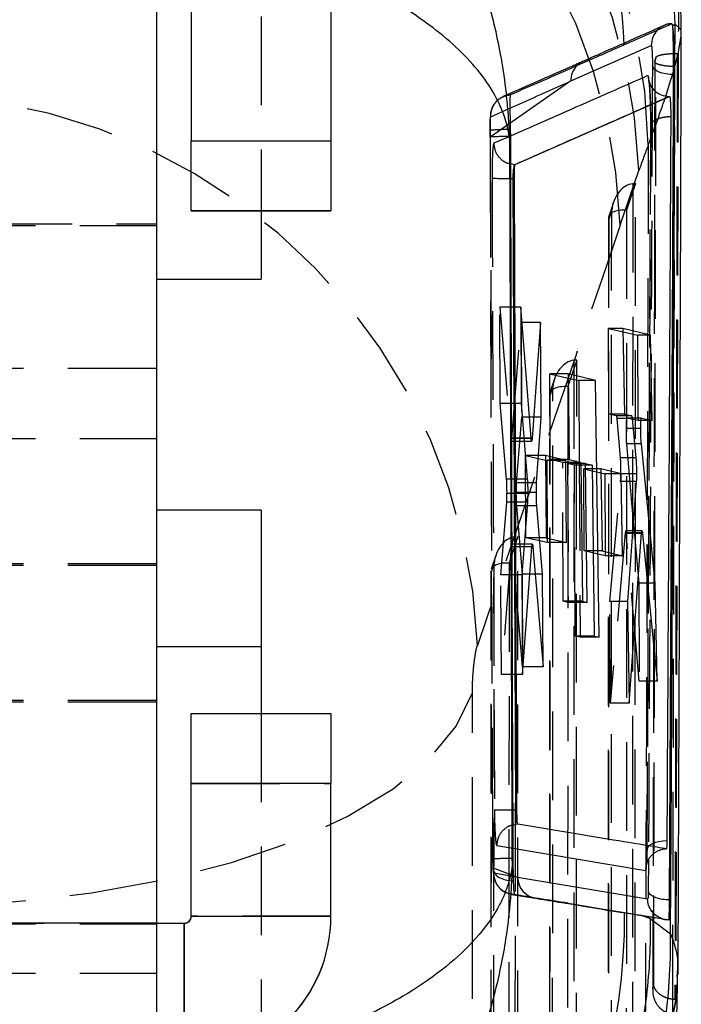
# Model space of a CAD drawing. Extents: x 41 to 411, y 12 to 288.
# Tile 17 of 24: x 271 to 280, y 250 to 264. Entities that reach past the tile are written whole.
import ezdxf

# ---------------------------------------------------------------- set-up
doc = ezdxf.new("R2010")
doc.units = 0
doc.linetypes.add('HIDDEN', pattern=[1.905, 1.27, -0.635])
doc.layers.get('0').update_dxf_attribs({"linetype": 'CONTINUOUS'})

msp = doc.modelspace()

# ---------------------------------------------------------------- linework, layer by layer
at = {"color": 7, "linetype": 'HIDDEN'}
for p, q in [((274.404568, 265.706519), (274.404568, 261.014641)), ((280.377275, 263.26371), (280.421694, 263.51955)), ((280.32962, 263.082396), (280.377287, 263.270123)), ((280.377275, 263.26371), (280.342095, 249.723183)), ((280.363485, 263.270123), (280.377287, 263.270123)), ((280.377287, 263.270123), (280.377275, 263.26371)), ((280.043107, 263.148706), (280.037646, 260.508189)), ((280.043745, 263.147325), (280.059496, 263.208729)), ((280.043753, 263.152274), (280.043745, 263.147325)), ((280.059506, 263.214503), (280.043753, 263.152274)), ((280.059496, 263.208729), (280.059506, 263.214503)), ((277.692147, 262.362323), (277.967734, 262.485438)), ((277.952311, 262.257863), (277.687212, 262.073038)), ((277.68296, 262.169692), (277.68285, 262.073348)), ((277.687212, 262.073038), (277.686331, 262.169325)), ((279.984746, 262.23486), (279.930119, 251.865811)), ((275.404569, 262.014439), (273.404569, 262.014439)), ((277.686946, 262.073331), (277.699229, 258.431081)), ((277.700063, 258.443753), (277.687212, 262.073038)), ((277.9738, 262.087497), (277.73697, 261.983503)), ((279.54814, 260.810801), (279.815707, 261.59293)), ((279.766171, 261.40755), (279.639523, 261.027363)), ((279.726969, 261.405082), (279.72157, 248.228979)), ((279.760771, 248.225428), (279.766171, 261.40755)), ((279.449606, 261.13779), (279.382958, 260.93772)), ((279.425228, 261.024759), (279.382319, 260.895947)), ((279.420074, 248.443758), (279.425228, 261.024759)), ((279.639523, 261.027363), (279.634181, 247.987294)), ((279.379466, 260.91621), (279.374302, 248.313964)), ((279.382319, 260.895947), (279.377184, 248.363076)), ((260.904568, 260.830849), (272.904568, 260.830849)), ((269.904568, 260.805849), (272.904568, 260.805849)), ((277.82851, 258.259754), (277.822641, 259.639113)), ((277.822641, 259.639113), (277.979679, 257.759271)), ((278.121848, 259.639113), (277.822641, 259.639113)), ((277.99422, 257.754808), (278.126677, 259.417291)), ((278.126677, 259.417291), (278.132437, 258.063133)), ((278.407722, 259.417291), (278.126677, 259.417291)), ((279.386239, 258.106358), (279.381022, 259.332491)), ((279.381022, 259.332491), (279.587741, 259.285744)), ((279.586982, 259.332491), (279.381022, 259.332491)), ((278.924252, 258.880189), (278.797603, 258.500001)), ((278.88505, 258.877721), (278.880038, 246.645945)), ((278.919239, 246.642394), (278.924252, 258.880189)), ((272.904568, 258.760483), (269.904568, 258.760483)), ((278.607687, 258.610429), (278.541039, 258.410359)), ((278.54637, 257.454536), (278.541139, 258.680671)), ((278.541139, 258.680671), (278.802192, 258.620852)), ((278.801582, 258.680671), (278.541139, 258.680671)), ((278.58331, 258.497397), (278.5404, 258.368587)), ((278.578541, 246.860724), (278.58331, 258.497397)), ((278.797603, 258.500001), (278.792648, 246.40426)), ((278.537546, 258.388849), (278.53277, 246.73093)), ((278.5404, 258.368587), (278.535652, 246.780042)), ((277.920354, 257.173494), (277.82851, 258.259754)), ((278.128314, 258.259754), (277.82851, 258.259754)), ((278.132437, 258.063133), (278.059026, 257.119275)), ((278.30899, 258.063133), (278.132437, 258.063133)), ((279.496092, 258.08152), (279.386239, 258.106358)), ((279.606904, 258.106358), (279.386239, 258.106358)), ((279.71141, 258.08152), (279.496092, 258.08152)), ((279.551502, 257.477633), (279.503447, 258.041016)), ((279.718922, 258.041016), (279.503447, 258.041016)), ((279.71799, 258.048579), (279.641771, 258.048579)), ((279.802058, 258.012388), (279.641911, 258.048564)), ((279.801904, 258.048579), (279.802058, 258.012388)), ((279.850177, 258.048564), (279.850047, 258.048564)), ((279.73245, 257.897956), (279.63069, 257.897956)), ((280.002635, 258.012388), (279.802058, 258.012388)), ((269.904568, 257.756058), (272.904568, 257.756058)), ((278.169168, 257.759271), (277.979679, 257.759271)), ((278.286509, 257.754808), (277.99422, 257.754808)), ((277.987334, 257.717408), (278.172585, 257.717408)), ((279.636407, 257.680741), (279.73506, 256.559892)), ((279.75299, 257.680741), (279.636407, 257.680741)), ((278.192866, 257.511313), (278.477028, 257.447062)), ((278.197865, 256.336287), (278.192866, 257.511313)), ((278.476536, 257.511313), (278.192866, 257.511313)), ((278.723394, 257.413972), (278.54637, 257.454536)), ((278.814082, 257.454536), (278.54637, 257.454536)), ((279.772197, 257.477633), (279.551502, 257.477633)), ((278.731877, 255.425085), (278.723394, 257.413972)), ((278.98327, 257.413972), (278.723394, 257.413972)), ((278.891183, 257.375524), (278.794204, 257.397746)), ((278.794204, 257.397746), (278.802686, 255.408859)), ((278.983462, 257.397746), (278.794204, 257.397746)), ((278.901626, 254.926827), (278.891183, 257.375524)), ((279.143697, 257.375524), (278.891183, 257.375524)), ((278.961737, 257.419134), (278.972437, 254.910601)), ((279.024374, 257.320805), (279.272115, 257.26478)), ((279.029373, 256.14578), (279.024374, 257.320805)), ((279.271329, 257.320805), (279.024374, 257.320805)), ((278.216985, 257.173494), (277.920354, 257.173494)), ((279.780469, 257.250945), (279.556911, 257.250945)), ((278.220101, 257.119275), (278.059026, 257.119275)), ((279.397656, 255.422617), (279.552393, 257.142027)), ((279.777655, 257.142029), (279.552393, 257.142027)), ((278.222665, 256.97039), (277.925976, 256.97039)), ((278.222693, 256.983502), (278.05482, 256.983502)), ((277.838949, 255.805968), (277.921716, 256.844689)), ((278.218763, 256.844689), (277.921716, 256.844689)), ((278.060366, 256.793408), (278.142004, 255.813946)), ((278.241063, 256.793408), (278.060366, 256.793408)), ((278.082334, 256.352828), (277.955685, 255.97264)), ((278.04313, 256.35036), (278.038506, 245.062912)), ((278.077706, 245.05936), (278.082334, 256.352828)), ((278.501249, 256.267733), (278.197865, 256.336287)), ((278.485534, 256.336287), (278.197865, 256.336287)), ((278.500973, 256.332668), (278.501249, 256.267733)), ((279.620431, 256.404085), (279.403853, 253.96622)), ((279.723659, 256.404085), (279.620431, 256.404085)), ((279.725944, 256.435313), (279.626849, 256.435313)), ((279.817929, 254.2815), (279.634295, 256.396609)), ((279.866668, 256.396609), (279.634295, 256.396609)), ((279.746025, 256.435313), (279.811953, 255.686263)), ((277.987848, 256.206329), (277.845036, 254.375137)), ((278.170468, 256.20633), (277.987848, 256.206329)), ((278.173382, 256.244846), (277.994815, 256.244846)), ((278.147655, 254.48573), (278.002392, 256.203826)), ((278.297514, 256.203826), (278.002392, 256.203826)), ((278.778081, 256.267733), (278.501249, 256.267733)), ((277.765768, 256.083068), (277.69912, 255.882997)), ((279.332762, 256.077214), (279.029373, 256.14578)), ((279.287809, 256.14578), (279.029373, 256.14578)), ((279.332514, 256.135321), (279.332762, 256.077214)), ((279.580871, 256.077214), (279.332762, 256.077214)), ((272.904568, 255.935483), (260.904568, 255.935483)), ((272.904568, 255.960483), (269.904568, 255.960483)), ((277.74139, 255.970036), (277.698481, 255.841225)), ((277.737009, 245.27769), (277.74139, 255.970036)), ((277.955685, 255.97264), (277.951116, 244.821226)), ((277.695627, 255.861488), (277.691238, 245.147896)), ((277.698481, 255.841225), (277.694119, 245.197008)), ((277.845036, 254.375137), (277.838949, 255.805968)), ((278.140179, 255.805968), (277.838949, 255.805968)), ((278.142004, 255.813946), (278.147655, 254.48573)), ((278.330587, 255.813946), (278.142004, 255.813946)), ((279.811953, 255.686263), (279.817929, 254.2815)), ((279.93738, 255.686263), (279.811953, 255.686263)), ((278.802686, 255.408859), (278.731877, 255.425085)), ((279.006781, 255.425085), (278.731877, 255.425085)), ((279.075557, 255.408859), (278.802686, 255.408859)), ((279.403853, 253.96622), (279.397656, 255.422617)), ((279.651844, 255.422617), (279.397656, 255.422617)), ((278.972437, 254.910601), (278.901626, 254.926827)), ((279.175908, 254.926827), (278.901626, 254.926827)), ((279.244958, 254.910601), (278.972437, 254.910601)), ((278.147322, 254.375137), (277.845036, 254.375137)), ((278.443257, 254.48573), (278.147655, 254.48573)), ((280.077219, 254.2815), (279.817929, 254.2815)), ((277.430113, 244.016883), (277.430113, 254.11425)), ((272.904568, 253.98085), (260.904568, 253.98085)), ((272.904568, 254.005849), (269.904568, 254.005849)), ((279.677032, 253.96622), (279.403853, 253.96622)), ((275.404569, 253.814641), (273.404569, 253.814641)), ((274.404568, 253.817463), (274.404568, 249.125585)), ((273.404569, 252.814439), (275.404569, 252.814439)), ((277.724778, 251.734689), (277.722382, 252.343593)), ((277.724249, 252.330949), (277.726693, 251.735016)), ((277.779285, 251.926759), (278.009294, 251.888153)), ((277.727989, 251.607228), (277.727771, 251.594509)), ((277.727989, 251.607228), (278.013744, 251.496726)), ((278.01408, 251.482822), (277.737661, 251.530603)), ((277.992424, 251.228611), (278.333252, 251.173491)), ((278.378499, 251.169665), (278.333376, 251.173605)), ((278.801113, 251.101233), (280.244282, 250.861981)), ((273.404569, 250.914439), (273.404569, 250.917665)), ((275.404569, 250.914439), (273.404569, 250.914439)), ((280.244282, 250.861974), (280.244189, 250.861972)), ((280.244261, 250.861969), (280.244282, 250.861969)), ((280.244282, 250.861981), (280.250555, 250.861981)), ((280.250555, 250.861969), (280.25071, 250.861969)), ((260.504569, 250.814439), (273.304568, 250.814439)), ((269.904568, 250.817867), (272.904568, 250.817867)), ((269.904568, 250.817665), (272.904568, 250.817665)), ((269.904568, 250.808923), (272.904568, 250.808923)), ((269.904568, 250.804599), (272.904568, 250.804599)), ((273.304568, 250.814439), (273.304568, 250.817665)), ((273.304568, 250.814439), (273.304568, 248.814439)), ((269.904568, 250.101425), (272.904568, 250.101425)), ((280.33001, 249.723536), (280.342096, 249.723183))]:
    msp.add_line(p, q, dxfattribs=at)
at = {"color": 7, "linetype": 'CONTINUOUS'}
for p, q in [((272.904568, 264.018875), (272.904568, 250.818875)), ((273.404569, 263.917665), (273.404569, 262.017665)), ((275.404569, 263.917665), (275.404569, 262.017665)), ((280.332, 263.68896), (280.299158, 263.666474)), ((280.301121, 263.654363), (280.299158, 263.666474)), ((280.329417, 263.116683), (280.332, 263.68896)), ((280.41708, 263.614868), (280.332, 263.68896)), ((278.838622, 262.875795), (279.99217, 263.384212)), ((280.3302, 262.968231), (280.329417, 263.116683)), ((280.312764, 262.968232), (280.3302, 262.968232)), ((278.042399, 261.680533), (280.254456, 262.655048)), ((280.248065, 262.655038), (280.248215, 262.655048)), ((280.248215, 262.655048), (280.254456, 262.655048)), ((277.972721, 262.179817), (277.973893, 262.079595)), ((273.404569, 261.017464), (273.404569, 262.017665)), ((273.404569, 262.017665), (275.404569, 262.017665)), ((275.404569, 262.017665), (275.404569, 261.017464)), ((277.973976, 262.060522), (277.962553, 262.052458)), ((277.973893, 262.079595), (277.973976, 262.060522)), ((277.975151, 261.693682), (278.040972, 261.680528)), ((278.040972, 261.680528), (278.041028, 261.680533)), ((278.041028, 261.680533), (278.042399, 261.680533)), ((277.975294, 261.480768), (278.01581, 261.480864)), ((278.01581, 261.480864), (278.032308, 261.480864)), ((278.050289, 252.439948), (278.015815, 261.480864)), ((278.068014, 252.439948), (278.032308, 261.480864)), ((275.404569, 261.017464), (273.404569, 261.017464)), ((273.404569, 261.017464), (273.404569, 261.014641)), ((273.404569, 261.014641), (275.404569, 261.014641)), ((274.404568, 261.014641), (274.404568, 260.037099)), ((275.404569, 261.017464), (275.404569, 261.014641)), ((272.904568, 260.037099), (274.404568, 260.037099)), ((278.272652, 257.759271), (278.121848, 259.639113)), ((278.121848, 259.639113), (278.128314, 258.259754)), ((278.407722, 259.417291), (278.286509, 257.754808)), ((278.4172, 258.063133), (278.407722, 259.417291)), ((279.979035, 259.238459), (279.586982, 259.332491)), ((279.586982, 259.332491), (279.606904, 258.106358)), ((279.587741, 259.285744), (279.796843, 259.238459)), ((279.796843, 259.238459), (279.801904, 258.048579)), ((279.979035, 259.238459), (279.796843, 259.238459)), ((280.002635, 258.012388), (279.979035, 259.238459)), ((278.801582, 258.680671), (278.814082, 257.454536)), ((279.195105, 258.585433), (278.801582, 258.680671)), ((278.802192, 258.620852), (278.956763, 258.585433)), ((278.956763, 258.585433), (278.961737, 257.419134)), ((279.195105, 258.585433), (278.956763, 258.585433)), ((279.244958, 254.910601), (279.195105, 258.585433)), ((278.128314, 258.259754), (278.216985, 257.173494)), ((278.4172, 258.063133), (278.30899, 258.063133)), ((278.349817, 257.119275), (278.4172, 258.063133)), ((279.606904, 258.106358), (279.71141, 258.08152)), ((279.850047, 258.048579), (279.71799, 258.048579)), ((279.718922, 258.041016), (279.772197, 257.477633)), ((279.850177, 258.048564), (280.002635, 258.012388)), ((279.841665, 257.897956), (279.73245, 257.897956)), ((278.286509, 257.754808), (278.283175, 257.725235)), ((278.172585, 257.717408), (278.280001, 257.717408)), ((280.048634, 255.686263), (279.85019, 257.680741)), ((278.766333, 257.442715), (278.476536, 257.511313)), ((278.476536, 257.511313), (278.485534, 256.336287)), ((278.814082, 257.454536), (278.98327, 257.413972)), ((278.477028, 257.447062), (278.496252, 257.442715)), ((278.496252, 257.442715), (278.500973, 256.332668)), ((278.766333, 257.442715), (278.496252, 257.442715)), ((278.778081, 256.267733), (278.766333, 257.442715)), ((278.98327, 257.413972), (279.006781, 255.425085)), ((279.050965, 257.397746), (278.983462, 257.397746)), ((279.075557, 255.408859), (279.050965, 257.397746)), ((279.050965, 257.397746), (279.143697, 257.375524)), ((279.143697, 257.375524), (279.175908, 254.926827)), ((279.56171, 257.252195), (279.271329, 257.320805)), ((279.271329, 257.320805), (279.287809, 256.14578)), ((279.272115, 257.26478), (279.327763, 257.252195)), ((279.327763, 257.252195), (279.332514, 256.135321)), ((279.56171, 257.252195), (279.327763, 257.252195)), ((279.580871, 256.077214), (279.56171, 257.252195)), ((279.777655, 257.142029), (279.651844, 255.422617)), ((278.346127, 256.983502), (278.222693, 256.983502)), ((278.218763, 256.844689), (278.140179, 255.805968)), ((278.351924, 256.793408), (278.241063, 256.793408)), ((278.433405, 255.813946), (278.351924, 256.793408)), ((274.404568, 256.729233), (272.904568, 256.729233)), ((274.404568, 256.729233), (274.404568, 254.7746)), ((279.73506, 256.559892), (279.746025, 256.435313)), ((278.485534, 256.336287), (278.778081, 256.267733)), ((279.677032, 253.96622), (279.853241, 256.404085)), ((279.853241, 256.404085), (279.723659, 256.404085)), ((279.859013, 256.435313), (279.725944, 256.435313)), ((279.866668, 256.396609), (280.077219, 254.2815)), ((278.147322, 254.375137), (278.283482, 256.206329)), ((278.290142, 256.244846), (278.173382, 256.244846)), ((278.297514, 256.203826), (278.443257, 254.48573)), ((279.287809, 256.14578), (279.580871, 256.077214)), ((278.140179, 255.805968), (278.147322, 254.375137)), ((278.433405, 255.813946), (278.330587, 255.813946)), ((278.443257, 254.48573), (278.433405, 255.813946)), ((280.048634, 255.686263), (279.93738, 255.686263)), ((280.077219, 254.2815), (280.048634, 255.686263)), ((279.006781, 255.425085), (279.075557, 255.408859)), ((279.651844, 255.422617), (279.677032, 253.96622)), ((279.175908, 254.926827), (279.244958, 254.910601)), ((274.404568, 254.7746), (272.904568, 254.7746)), ((274.404568, 254.7746), (274.404568, 253.817463)), ((273.404569, 253.817463), (275.404569, 253.817463)), ((273.404569, 252.817665), (273.404569, 253.817463)), ((275.404569, 253.817463), (275.404569, 252.817665)), ((275.404569, 252.817665), (273.404569, 252.817665)), ((273.404569, 250.917665), (273.404569, 252.817665)), ((275.404569, 250.917665), (275.404569, 252.817665)), ((278.006789, 252.439785), (278.050289, 252.439948)), ((278.050289, 252.439948), (278.068014, 252.439948)), ((278.081225, 252.232892), (278.00812, 252.217978)), ((278.081225, 252.232892), (278.079896, 252.23435)), ((278.009816, 251.741441), (278.01126, 251.61551)), ((277.997794, 251.620767), (278.01126, 251.61551)), ((279.940389, 251.159405), (278.078495, 251.471688)), ((280.252729, 251.149127), (280.252744, 251.149127)), ((280.252744, 251.149127), (280.271685, 251.149127)), ((279.609193, 250.968691), (279.8474, 250.929195)), ((280.26729, 250.662733), (280.269235, 251.018066)), ((273.404569, 250.917665), (275.404569, 250.917665)), ((275.404569, 250.914439), (275.404569, 250.917665)), ((279.8474, 250.929195), (279.974885, 250.883132)), ((279.8474, 250.929195), (280.250555, 250.861981)), ((279.974885, 250.883132), (280.26729, 250.662733)), ((269.904568, 250.818875), (272.904568, 250.818875)), ((272.904568, 250.818875), (272.904568, 248.318371)), ((272.904568, 250.817665), (273.304568, 250.817665)), ((273.304568, 248.817665), (273.304568, 250.817665))]:
    msp.add_line(p, q, dxfattribs=at)
at = {"color": 8, "linetype": 'CONTINUOUS'}
for p, q in [((280.008789, 263.092277), (280.007264, 262.777562)), ((278.838622, 262.875795), (277.952311, 262.257863)), ((278.272652, 257.759271), (278.169168, 257.759271)), ((279.85019, 257.680741), (279.75299, 257.680741)), ((278.349817, 257.119275), (278.220101, 257.119275)), ((278.283482, 256.20633), (278.170468, 256.20633)), ((278.009294, 251.888153), (279.910369, 251.569071)), ((279.951235, 251.721911), (279.948869, 251.275345)), ((278.013744, 251.496726), (278.078495, 251.471688)), ((278.078495, 251.471688), (278.01408, 251.482822))]:
    msp.add_line(p, q, dxfattribs=at)
at = {"color": 7, "linetype": 'CONTINUOUS', "flags": 128}
for points in [[(280.420228, 263.549832), (280.418626, 263.582923), (280.41708, 263.614868)], [(280.312764, 262.968232), (280.255559, 262.970594), (280.200392, 262.977561), (280.149226, 262.988887), (280.103884, 263.004168), (280.06598, 263.022859), (280.036863, 263.044294), (280.017572, 263.067712), (280.008789, 263.092277)], [(278.801113, 251.101233), (279.023359, 251.065006), (279.609193, 250.968691)]]:
    msp.add_lwpolyline(points, dxfattribs=at)
at = {"color": 7, "linetype": 'HIDDEN', "flags": 128}
for points in [[(280.043745, 263.147325), (280.042583, 262.598211), (280.038116, 260.527564)], [(269.768475, 251.069058), (270.885699, 251.125877), (271.974157, 251.249327), (273.012961, 251.437037), (273.982178, 251.685406), (274.863209, 251.989669), (275.639147, 252.343985), (276.295102, 252.741556), (276.818488, 253.174753), (277.19926, 253.635263), (277.430113, 254.11425)], [(280.215309, 251.995603), (280.156491, 251.991667), (280.100696, 251.98284), (280.050062, 251.969462), (280.006531, 251.952044), (279.971769, 251.931255), (279.947112, 251.907891), (279.933504, 251.882849), (279.931465, 251.857087)], [(277.727771, 251.594509), (277.731126, 251.571139), (277.745687, 251.536478), (277.771119, 251.504563), (277.806457, 251.476605), (277.850358, 251.453666), (277.901155, 251.436617), (277.956918, 251.426106), (278.015531, 251.422532)]]:
    msp.add_lwpolyline(points, dxfattribs=at)
at = {"color": 7, "linetype": 'CONTINUOUS'}
for centre, radius, start, end in [((272.204178, 263.498278), 8.130058, 1.3439296, 84.8513791), ((271.482585, 263.047999), 8.130063, 2.4302572, 84.8501), ((280.214743, 251.57608), 0.304454, 91.4842904, 181.3191789), ((227.223919, -66.071525), 321.339017, 80.84000371, 80.9022338), ((227.002965, -67.448016), 322.733129, 80.7641741, 80.8401794), ((273.304568, 250.917666), 0.1, 270.0000304, 359.9997971), ((273.304568, 250.917666), 2.100001, 270, 359.9999835), ((273.304568, 250.91444), 2.100001, 270.0000039, 359.9999811)]:
    msp.add_arc(centre, radius, start, end, dxfattribs=at)
at = {"color": 7, "linetype": 'HIDDEN'}
for centre, radius, start, end in [((271.731009, 261.807175), 8.219786, 1.0601671, 83.8360382), ((271.633084, 261.292466), 8.188138, 2.1029414, 84.0637275), ((271.365517, 260.510337), 8.188138, 2.1029418, 84.0637236), ((279.142216, 262.880734), 0.303462, 91.9494833, 135.3219695), ((269.297699, 254.465168), 8.211134, 2.2977189, 86.1314179), ((277.945506, 259.008863), 3.171071, 89.508264, 94.688073), ((277.910481, 258.581965), 3.498205, 88.961336, 93.6593295), ((277.91258, 265.984659), 4.504328, 267.4450524, 270.7977585), ((277.929088, 259.777391), 7.338017, 268.5729956, 270.6067086), ((277.948328, 248.31753), 3.424463, 88.9711747, 93.742934), ((273.304568, 250.914439), 0.1, 270.0000286, 359.9997999)]:
    msp.add_arc(centre, radius, start, end, dxfattribs=at)
at = {"color": 8, "linetype": 'CONTINUOUS'}
for centre, radius, start, end in [((279.142731, 262.880287), 0.304142, 135.330348, 180.8462599), ((278.382556, 251.473669), 0.304067, 180.3732485, 260.6921727), ((271.477503, 250.879736), 8.132177, 291.0962816, 0.6267538), ((272.123967, 250.531837), 8.144375, 286.2614987, 0.9208938)]:
    msp.add_arc(centre, radius, start, end, dxfattribs=at)
at = {"color": 7, "linetype": 'HIDDEN'}
for centre, major_axis, ratio, start_param, end_param in [((266.904568, 200.13233), (58.237927, 167.575501), 0.106273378, 1.186765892, 1.225620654), ((279.733488, 245.764104), (1.057254, 17.302629), 0.124031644, 0.367379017, 0.423373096), ((279.726859, 261.006614), (0.064507, 0.397232), 0.749195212, 0.213092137, 1.646505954), ((279.768955, 261.132982), (0.307379, -0.003647), 0.893195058, 1.590449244, 1.718409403), ((279.68395, 260.877803), (0.303608, -0.049303), 0.468325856, 1.793133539, 3.354507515), ((274.94806, 199.64849), (50.928374, 165.362293), 0.083800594, 1.217864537, 1.256719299), ((278.88494, 258.479253), (0.064507, 0.397232), 0.749195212, 0.213092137, 1.646505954), ((278.927036, 258.605621), (0.307379, -0.003647), 0.893195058, 1.590449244, 1.718409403), ((278.842031, 258.350442), (0.303608, -0.049303), 0.468325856, 1.793133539, 3.354507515), ((279.496959, 257.879096), (-0.001035, 0.202444), 0.060188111, 5.639090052, 6.269302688), ((277.986297, 257.920902), (-0.001041, 0.203493), 0.060188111, 2.488314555, 3.141284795), ((277.913495, 257.009691), (-0.001063, 0.207779), 0.060188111, 4.521787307, 5.620210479), ((279.544813, 257.315186), (-0.001053, 0.205824), 0.060188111, 3.712396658, 4.394660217), ((278.067234, 256.953665), (-0.001053, 0.205902), 0.060188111, 0.635965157, 1.425064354), ((277.913636, 257.011702), (-0.001052, 0.20571), 0.060188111, 3.764695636, 4.509877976), ((278.067316, 256.955364), (-0.00106, 0.207144), 0.060188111, 1.434227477, 2.468074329), ((278.043021, 255.951892), (0.064507, 0.397232), 0.749195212, 0.213092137, 1.646505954), ((279.627902, 256.228559), (-0.001058, 0.206754), 0.060188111, 5.661024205, 6.839658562), ((277.99585, 256.041714), (-0.001039, 0.203132), 0.060188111, 5.636154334, 6.282877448), ((278.000111, 255.823081), (0.303608, -0.049303), 0.468325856, 1.793133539, 3.065883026)]:
    msp.add_ellipse(centre, major_axis=major_axis, ratio=ratio, start_param=start_param, end_param=end_param, dxfattribs=at)
at = {"color": 7, "linetype": 'CONTINUOUS'}
for points, knots in [([(273.006736, 271.673438), (273.459435, 271.610773), (274.364833, 271.485445), (275.65996, 271.015103), (276.85916, 270.34641), (277.931152, 269.485302), (278.840086, 268.454546), (279.567014, 267.288115), (280.083749, 266.014621), (280.349847, 264.82018), (280.413406, 264.012804), (280.416656, 263.660782), (280.41708, 263.614868)], [0, 0, 0, 0, 0.113993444, 0.227986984, 0.341980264, 0.455973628, 0.56996933, 0.683965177, 0.797964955, 0.91196475, 0.988517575, 1, 1, 1, 1]), ([(280.288611, 263.695097), (280.278277, 263.690515), (280.223933, 263.666418), (279.996916, 263.565797), (279.778969, 263.469477), (279.605336, 263.39274)], [0, 0, 0, 0, 0.0455619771, 0.2396175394, 1, 1, 1, 1]), ([(280.299158, 263.666474), (280.298512, 263.669944), (280.294916, 263.689264), (280.291452, 263.692465), (280.288611, 263.69509)], [0, 0, 0, 0, 0.179618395, 1, 1, 1, 1]), ([(280.329417, 263.116683), (280.329337, 263.122074), (280.328423, 263.18403), (280.325334, 263.306029), (280.318146, 263.465428), (280.309644, 263.586977), (280.30371, 263.633892), (280.301121, 263.654363)], [0, 0, 0, 0, 0.02467115, 0.283570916, 0.541715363, 0.800027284, 1, 1, 1, 1]), ([(280.312759, 262.968231), (280.31272, 263.02223), (280.312641, 263.130656), (280.310804, 263.306449), (280.307932, 263.466012), (280.304521, 263.587324), (280.30215, 263.634071), (280.301121, 263.654363)], [0, 0, 0, 0, 0.209333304, 0.420332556, 0.629799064, 0.839307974, 1, 1, 1, 1]), ([(280.376512, 250.081854), (280.376662, 250.119578), (280.394625, 254.617299), (280.408509, 259.102373), (280.422276, 263.549828)], [0, 0, 0, 0, 0.0083873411, 1, 1, 1, 1]), ([(279.605336, 263.39274), (279.595189, 263.38826), (279.540644, 263.364178), (279.383151, 263.294672), (279.235209, 263.229519), (279.131893, 263.18402)], [0, 0, 0, 0, 0.064494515, 0.346683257, 1, 1, 1, 1]), ([(279.99217, 263.384206), (279.993501, 263.382342), (279.99613, 263.378664), (280.000273, 263.34399), (280.00396, 263.292772), (280.006836, 263.228423), (280.008675, 263.157802), (280.008751, 263.114112), (280.008789, 263.092275)], [0, 0, 0, 0, 0.169741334, 0.335081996, 0.5005611, 0.666169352, 0.833147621, 1, 1, 1, 1]), ([(279.131893, 263.18402), (279.121327, 263.179369), (279.066076, 263.155052), (278.831769, 263.052012), (278.45844, 262.888196), (278.126865, 262.74352), (277.976756, 262.678023)], [0, 0, 0, 0, 0.027670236, 0.144694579, 0.612792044, 1, 1, 1, 1]), ([(279.944128, 262.952994), (279.949448, 262.91378), (279.960088, 262.835353), (280.030702, 262.737134), (280.130267, 262.668523), (280.208799, 262.659533), (280.248065, 262.655038)], [0, 0, 0, 0, 0.249999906, 0.5000007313, 0.7500008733, 1, 1, 1, 1]), ([(280.252729, 251.149127), (280.263299, 253.09944), (280.284653, 257.039156), (280.303332, 260.978843), (280.312764, 262.968232)], [0, 0, 0, 0, 0.495038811, 1, 1, 1, 1]), ([(280.271685, 251.149127), (280.28209, 253.118986), (280.3029, 257.058704), (280.3211, 260.998389), (280.3302, 262.968232)], [0, 0, 0, 0, 0.4999998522, 1, 1, 1, 1]), ([(280.047539, 262.733932), (280.030978, 262.750081), (279.999115, 262.781152), (279.974448, 262.828219), (279.967892, 262.847921), (279.965723, 262.85444)], [0, 0, 0, 0, 0.42001247, 0.808085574, 1, 1, 1, 1]), ([(277.976755, 262.678029), (277.973693, 262.668988), (277.967959, 262.652059), (277.966612, 262.548387), (277.968345, 262.411456), (277.970919, 262.279894), (277.972331, 262.201465), (277.972721, 262.179817)], [0, 0, 0, 0, 0.253200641, 0.474052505, 0.694901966, 0.91578844, 1, 1, 1, 1]), ([(278.041028, 261.680533), (278.410531, 261.843635), (279.150138, 262.170102), (279.881892, 262.493306), (280.248065, 262.655038)], [0, 0, 0, 0, 0.499595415, 1, 1, 1, 1]), ([(280.254456, 262.655045), (280.255759, 262.653451), (280.257137, 262.651764), (280.258567, 262.643807), (280.258644, 262.643375)], [0, 0, 0, 0, 0.94570026, 1, 1, 1, 1]), ([(280.258644, 262.643375), (280.260011, 262.633544), (280.262743, 262.613882), (280.26644, 262.56003), (280.269272, 262.495535), (280.271009, 262.42626), (280.271081, 262.384057), (280.271116, 262.363626)], [0, 0, 0, 0, 0.202553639, 0.405121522, 0.607678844, 0.810066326, 1, 1, 1, 1]), ([(280.271116, 262.363626), (280.270309, 262.201801), (280.265849, 261.30787), (280.248304, 257.851882), (280.229744, 254.557687), (280.215309, 251.995603)], [0, 0, 0, 0, 0.046824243, 0.258660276, 1, 1, 1, 1]), ([(277.962553, 262.052458), (277.968131, 260.295284), (277.97917, 256.818037), (277.99163, 253.340823), (277.997794, 251.620767)], [0, 0, 0, 0, 0.505334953, 1, 1, 1, 1]), ([(277.973976, 262.060522), (277.974605, 261.863911), (277.977833, 260.855429), (277.989081, 257.415733), (278.000931, 254.172651), (278.009815, 251.741441)], [0, 0, 0, 0, 0.0571591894, 0.2931893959, 1, 1, 1, 1]), ([(278.01581, 261.480864), (278.015898, 261.50161), (278.016082, 261.545284), (278.020033, 261.604921), (278.026591, 261.651595), (278.034044, 261.676071), (278.039069, 261.679304), (278.040972, 261.680528)], [0, 0, 0, 0, 0.200268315, 0.421596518, 0.643129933, 0.864914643, 1, 1, 1, 1]), ([(278.032308, 261.480864), (278.032354, 261.503633), (278.032448, 261.549331), (278.034186, 261.609734), (278.036903, 261.654932), (278.039842, 261.676872), (278.041749, 261.679602), (278.042399, 261.680533)], [0, 0, 0, 0, 0.2203536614, 0.4422520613, 0.6640186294, 0.8854790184, 1, 1, 1, 1]), ([(279.71141, 258.08152), (279.712763, 258.0792), (279.715286, 258.07487), (279.717769, 258.051746), (279.718922, 258.041016)], [0, 0, 0, 0, 0.535958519, 1, 1, 1, 1]), ([(279.841665, 257.897956), (279.841719, 257.919441), (279.841828, 257.96241), (279.843721, 258.011704), (279.846554, 258.043463), (279.849001, 258.046908), (279.850177, 258.048564)], [0, 0, 0, 0, 0.254575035, 0.509136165, 0.764083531, 1, 1, 1, 1]), ([(279.85019, 257.680741), (279.848913, 257.696043), (279.846359, 257.726649), (279.843514, 257.790809), (279.841999, 257.850204), (279.841754, 257.885255), (279.841665, 257.897956)], [0, 0, 0, 0, 0.28054115, 0.56111001, 0.840966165, 1, 1, 1, 1]), ([(278.280001, 257.719072), (278.279778, 257.71855), (278.278276, 257.71504), (278.275626, 257.728621), (278.273548, 257.750034), (278.272652, 257.75927)], [0, 0, 0, 0, 0.090347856, 0.607631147, 1, 1, 1, 1]), ([(279.772197, 257.477633), (279.773482, 257.461282), (279.776053, 257.428578), (279.778836, 257.361609), (279.780257, 257.300087), (279.780412, 257.264121), (279.780469, 257.250945)], [0, 0, 0, 0, 0.279767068, 0.559558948, 0.838644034, 1, 1, 1, 1]), ([(278.216985, 257.173494), (278.218067, 257.157311), (278.220231, 257.124945), (278.222201, 257.058513), (278.222774, 257.005154), (278.222684, 256.976297), (278.222665, 256.97039)], [0, 0, 0, 0, 0.307119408, 0.614254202, 0.921026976, 1, 1, 1, 1]), ([(279.780469, 257.250945), (279.780341, 257.229425), (279.780081, 257.185842), (279.778471, 257.156754), (279.777655, 257.142029)], [0, 0, 0, 0, 0.493768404, 1, 1, 1, 1]), ([(278.346127, 256.983502), (278.346285, 257.006013), (278.346601, 257.051035), (278.348247, 257.095087), (278.349497, 257.114345), (278.349817, 257.119275)], [0, 0, 0, 0, 0.426614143, 0.8532163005, 1, 1, 1, 1]), ([(278.222665, 256.97039), (278.22241, 256.948238), (278.2219, 256.903937), (278.220148, 256.864415), (278.21897, 256.847634), (278.218763, 256.844688)], [0, 0, 0, 0, 0.451909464, 0.903791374, 1, 1, 1, 1]), ([(278.351924, 256.793413), (278.35084, 256.809711), (278.34867, 256.842307), (278.34654, 256.910446), (278.346268, 256.958661), (278.346127, 256.983502)], [0, 0, 0, 0, 0.3264840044, 0.6529890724, 1, 1, 1, 1]), ([(279.853241, 256.404085), (279.854236, 256.415147), (279.855879, 256.433399), (279.858127, 256.432858), (279.859013, 256.432644)], [0, 0, 0, 0, 0.606029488, 1, 1, 1, 1]), ([(279.860391, 256.433869), (279.861813, 256.429094), (279.863936, 256.421966), (279.86599, 256.402903), (279.866668, 256.396609)], [0, 0, 0, 0, 0.669854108, 1, 1, 1, 1]), ([(278.283482, 256.206329), (278.284555, 256.217918), (278.286701, 256.241096), (278.290693, 256.248075), (278.29445, 256.235256), (278.296585, 256.213352), (278.297514, 256.203825)], [0, 0, 0, 0, 0.265176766, 0.530342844, 0.79573684, 1, 1, 1, 1]), ([(278.079896, 252.23435), (278.078418, 252.235955), (278.073504, 252.241289), (278.065486, 252.265681), (278.057301, 252.314203), (278.052148, 252.374998), (278.050298, 252.419123), (278.050298, 252.439927), (278.050298, 252.439948)], [0, 0, 0, 0, 0.09942347, 0.330427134, 0.561146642, 0.791586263, 0.999796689, 1, 1, 1, 1]), ([(278.079896, 252.23435), (278.078959, 252.237271), (278.076648, 252.244479), (278.073223, 252.276389), (278.070208, 252.328876), (278.068472, 252.386694), (278.068144, 252.424803), (278.068014, 252.439948)], [0, 0, 0, 0, 0.156830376, 0.38695833, 0.617230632, 0.847886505, 1, 1, 1, 1]), ([(280.206856, 251.880432), (280.198935, 251.881767), (280.142315, 251.891311), (279.890904, 251.93362), (279.190308, 252.050976), (278.538362, 252.157911), (278.081225, 252.232892)], [0, 0, 0, 0, 0.011179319, 0.07991253, 0.354845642, 1, 1, 1, 1]), ([(280.215309, 251.995603), (280.215056, 251.97658), (280.214534, 251.937398), (280.211998, 251.897615), (280.209188, 251.881523), (280.207349, 251.880662), (280.206856, 251.880432)], [0, 0, 0, 0, 0.288017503, 0.5932595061, 0.8911411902, 1, 1, 1, 1]), ([(280.121702, 251.863129), (280.127257, 251.865837), (280.153016, 251.878395), (280.183484, 251.881832), (280.20646, 251.880315), (280.206971, 251.880281)], [0, 0, 0, 0, 0.211862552, 0.982467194, 1, 1, 1, 1]), ([(278.01126, 251.61551), (278.011848, 251.58476), (278.013172, 251.515467), (278.014688, 251.455749), (278.015531, 251.422532)], [0, 0, 0, 0, 0.443768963, 1, 1, 1, 1]), ([(279.922759, 251.649485), (279.922751, 251.649413), (279.922507, 251.647331), (279.922546, 251.650385), (279.924735, 251.658662), (279.925162, 251.660278)], [0, 0, 0, 0, 0.0282260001, 0.8101999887, 1, 1, 1, 1]), ([(278.015531, 251.422532), (278.016756, 251.385893), (278.019385, 251.307255), (278.025337, 251.238767), (278.031266, 251.229269), (278.033907, 251.225038)], [0, 0, 0, 0, 0.3260473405, 0.6998052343, 1, 1, 1, 1]), ([(279.948869, 251.275344), (279.948612, 251.256229), (279.948086, 251.21716), (279.946014, 251.184928), (279.943466, 251.163947), (279.941637, 251.161247), (279.940389, 251.159405)], [0, 0, 0, 0, 0.289556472, 0.591834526, 0.721608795, 1, 1, 1, 1]), ([(280.252729, 251.149127), (280.218488, 251.15076), (280.150008, 251.154024), (280.058879, 251.177381), (279.989563, 251.21142), (279.961465, 251.241631), (279.951452, 251.263109), (279.949941, 251.270062), (279.948867, 251.275006)], [0, 0, 0, 0, 0.223823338, 0.447645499, 0.671471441, 0.895300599, 0.925542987, 1, 1, 1, 1]), ([(280.141804, 250.880112), (280.111305, 250.89435), (280.049687, 250.923116), (279.981669, 251.002305), (279.952161, 251.073976), (279.942198, 251.127329), (279.941064, 251.147437), (279.940389, 251.159405)], [0, 0, 0, 0, 0.274496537, 0.554589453, 0.834682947, 0.901602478, 1, 1, 1, 1]), ([(280.244234, 250.861971), (280.244234, 250.861971), (280.245064, 250.861843), (280.247411, 250.874033), (280.249842, 250.924701), (280.25197, 251.005036), (280.252489, 251.101714), (280.252744, 251.149127)], [0, 0, 0, 0, 0.00010457, 0.279510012, 0.408911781, 0.710116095, 1, 1, 1, 1]), ([(280.269235, 251.018066), (280.269272, 251.019124), (280.270599, 251.057575), (280.271149, 251.10399), (280.271685, 251.149127)], [0, 0, 0, 0, 0.027518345, 1, 1, 1, 1]), ([(280.250555, 250.861974), (280.253584, 250.866396), (280.259643, 250.875243), (280.265832, 250.937525), (280.268275, 250.995348), (280.269235, 251.018066)], [0, 0, 0, 0, 0.377647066, 0.755486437, 1, 1, 1, 1]), ([(279.974885, 250.883132), (279.975569, 250.835314), (279.981507, 250.420313), (279.923214, 249.548033), (279.644922, 248.293385), (279.129782, 247.01879), (278.404552, 245.851836), (277.498432, 244.817579), (276.426237, 243.963111), (275.385369, 243.348917), (274.677985, 243.119563), (274.404568, 243.030913)], [0, 0, 0, 0, 0.013910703, 0.120729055, 0.25335259, 0.385976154, 0.518595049, 0.651213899, 0.783830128, 0.916446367, 1, 1, 1, 1]), ([(279.020603, 245.12521), (279.082044, 245.2359), (279.281323, 245.594915), (279.567365, 246.23562), (279.871031, 247.037754), (280.108665, 247.851377), (280.27645, 248.70259), (280.368631, 249.443365), (280.365973, 249.915215), (280.365069, 250.075607)], [0, 0, 0, 0, 0.089246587, 0.289465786, 0.464493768, 0.623113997, 0.776740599, 0.924109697, 1, 1, 1, 1])]:
    msp.add_open_spline(points, degree=3, knots=knots, dxfattribs=at)
at = {"color": 7, "linetype": 'HIDDEN'}
for points, knots in [([(280.384141, 263.58394), (280.385643, 263.626995), (280.397257, 263.960001), (280.338384, 264.559333), (280.196905, 265.393573), (279.959992, 266.221012), (279.618604, 267.060474), (279.170762, 267.879468), (278.621201, 268.655172), (277.976815, 269.369278), (277.246826, 270.006544), (276.442247, 270.555731), (275.550917, 271.015212), (274.635266, 271.362896), (273.99747, 271.492307), (273.705183, 271.551613)], [0, 0, 0, 0, 0.011471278, 0.08872434, 0.15928838, 0.23637492, 0.316924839, 0.399706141, 0.483905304, 0.569023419, 0.654746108, 0.740866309, 0.827240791, 0.920828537, 1, 1, 1, 1]), ([(280.172395, 263.668983), (280.005015, 263.594834), (279.622435, 263.425352), (279.234096, 263.253401), (279.015657, 263.156678)], [0, 0, 0, 0, 0.437502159, 1, 1, 1, 1]), ([(280.17306, 263.668004), (280.136352, 263.651757), (280.098724, 263.635102), (280.077658, 263.602218), (280.077143, 263.601413)], [0, 0, 0, 0, 0.975516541, 1, 1, 1, 1]), ([(280.288611, 263.69509), (280.249101, 263.693527), (280.207429, 263.691879), (280.174756, 263.669182), (280.17306, 263.668004)], [0, 0, 0, 0, 0.948094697, 1, 1, 1, 1]), ([(280.059506, 263.214503), (280.064739, 263.22137), (280.075206, 263.235108), (280.134889, 263.252387), (280.218825, 263.264563), (280.300533, 263.26962), (280.349157, 263.270009), (280.363485, 263.270123)], [0, 0, 0, 0, 0.230861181, 0.461857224, 0.688945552, 0.908335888, 1, 1, 1, 1]), ([(280.363485, 263.270123), (280.358346, 261.011024), (280.348072, 256.495495), (280.336028, 251.979965), (280.33001, 249.723536)], [0, 0, 0, 0, 0.500295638, 1, 1, 1, 1]), ([(279.019012, 263.158135), (278.92595, 263.116892), (278.547373, 262.949117), (278.161519, 262.780041), (277.870516, 262.652528)], [0, 0, 0, 0, 0.245822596, 1, 1, 1, 1]), ([(280.026747, 249.944167), (280.027247, 250.127206), (280.029745, 251.042403), (280.039979, 254.88623), (280.050325, 259.124708), (280.058199, 262.631021), (280.059496, 263.208729)], [0, 0, 0, 0, 0.041397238, 0.206986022, 0.869341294, 1, 1, 1, 1]), ([(280.32962, 263.082396), (280.302341, 263.083257), (280.241784, 263.085171), (280.157466, 263.095728), (280.088618, 263.112192), (280.046922, 263.132028), (280.044776, 263.145744), (280.043755, 263.152275)], [0, 0, 0, 0, 0.170480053, 0.37844336, 0.588703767, 0.804159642, 1, 1, 1, 1]), ([(279.949388, 261.959261), (280.031195, 262.180046), (280.195413, 262.623243), (280.284771, 262.926377), (280.329613, 263.0785)], [0, 0, 0, 0, 0.4981652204, 1, 1, 1, 1]), ([(280.299897, 249.520867), (280.300275, 249.675867), (280.302435, 250.562979), (280.311496, 254.378564), (280.320986, 258.742767), (280.328213, 262.374866), (280.329613, 263.0785)], [0, 0, 0, 0, 0.034297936, 0.196298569, 0.844301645, 1, 1, 1, 1]), ([(279.965723, 262.85444), (279.964282, 262.858334), (279.959535, 262.871159), (279.958801, 262.878085), (279.958731, 262.877521), (279.96136, 262.860894), (279.966267, 262.813338), (279.97308, 262.719835), (279.979881, 262.576852), (279.984644, 262.401471), (279.98543, 262.275971), (279.985131, 262.213202), (279.985089, 262.204467)], [0, 0, 0, 0, 0.0189931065, 0.0625710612, 0.1034897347, 0.1692095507, 0.2721795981, 0.4141600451, 0.5881664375, 0.7755733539, 0.9687675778, 1, 1, 1, 1]), ([(279.985694, 262.226876), (279.985725, 262.237463), (279.985907, 262.300146), (279.984566, 262.426165), (279.979727, 262.593351), (279.973899, 262.712488), (279.967642, 262.809786), (279.96351, 262.849606), (279.960692, 262.876755)], [0, 0, 0, 0, 0.04667601, 0.276355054, 0.506127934, 0.71383293, 0.804885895, 1, 1, 1, 1]), ([(277.692161, 262.362337), (277.692524, 262.382802), (277.693249, 262.423733), (277.709867, 262.483255), (277.737165, 262.538338), (277.77516, 262.586782), (277.822016, 262.626683), (277.875924, 262.656184), (277.928545, 262.673052), (277.962793, 262.676585), (277.976747, 262.678025)], [0, 0, 0, 0, 0.1300803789, 0.2601609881, 0.3902412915, 0.5203224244, 0.6504021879, 0.7804830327, 0.9105648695, 1, 1, 1, 1]), ([(280.007264, 262.777562), (279.998348, 260.893355), (279.98091, 257.208164), (279.960977, 253.52292), (279.951235, 251.721911)], [0, 0, 0, 0, 0.5112915, 1, 1, 1, 1]), ([(277.860927, 262.64636), (277.827635, 262.625448), (277.775657, 262.592799), (277.72948, 262.525956), (277.706057, 262.473855), (277.694566, 262.428803), (277.689337, 262.391944), (277.686142, 262.347588), (277.684912, 262.284789), (277.685284, 262.212135), (277.685758, 262.174461), (277.685879, 262.164828)], [0, 0, 0, 0, 0.193140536, 0.301547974, 0.399962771, 0.479620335, 0.544514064, 0.630113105, 0.812820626, 0.952140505, 1, 1, 1, 1]), ([(280.248215, 262.655048), (280.249834, 262.654735), (280.253209, 262.654081), (280.256784, 262.647039), (280.258644, 262.643375)], [0, 0, 0, 0, 0.479668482, 1, 1, 1, 1]), ([(277.686331, 262.169325), (277.686177, 262.180977), (277.685733, 262.214707), (277.685631, 262.267979), (277.686545, 262.318857), (277.688622, 262.354049), (277.690969, 262.359563), (277.692147, 262.36233)], [0, 0, 0, 0, 0.115034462, 0.333021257, 0.553083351, 0.775740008, 1, 1, 1, 1]), ([(280.271116, 262.363626), (280.243256, 262.362025), (280.181452, 262.358474), (280.095816, 262.33774), (280.026453, 262.304908), (279.993785, 262.270661), (279.984693, 262.244079), (279.985403, 262.231888), (279.985694, 262.226876)], [0, 0, 0, 0, 0.176294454, 0.391087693, 0.605891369, 0.820692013, 0.926286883, 1, 1, 1, 1]), ([(279.931465, 251.857087), (279.941034, 253.585433), (279.96017, 257.042053), (279.977186, 260.498625), (279.985694, 262.226876)], [0, 0, 0, 0, 0.50001021, 1, 1, 1, 1]), ([(277.73697, 261.983503), (277.735058, 261.980457), (277.730021, 261.972433), (277.722558, 261.91118), (277.716002, 261.794798), (277.712042, 261.645973), (277.71187, 261.536889), (277.711788, 261.484809)], [0, 0, 0, 0, 0.1352417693, 0.3562661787, 0.5772252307, 0.7981556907, 1, 1, 1, 1]), ([(277.73697, 261.983503), (277.741714, 261.943702), (277.751201, 261.864101), (277.822047, 261.765429), (277.901906, 261.704461), (277.958173, 261.696181), (277.975151, 261.693682)], [0, 0, 0, 0, 0.291361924, 0.582722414, 0.874083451, 1, 1, 1, 1]), ([(279.949388, 261.959261), (279.939038, 258.77144), (279.924424, 254.270295), (279.907846, 249.763275), (279.90301, 248.448236)], [0, 0, 0, 0, 0.708224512, 1, 1, 1, 1]), ([(277.711788, 261.484809), (277.712511, 261.281841), (277.716124, 260.266999), (277.727093, 257.252611), (277.738344, 254.441194), (277.746347, 252.441649)], [0, 0, 0, 0, 0.06733308, 0.336665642, 1, 1, 1, 1]), ([(280.038116, 260.527564), (280.038025, 260.485628), (280.031629, 257.51507), (280.023251, 253.964984), (280.014249, 250.456803), (280.012762, 249.877254)], [0, 0, 0, 0, 0.011812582, 0.836752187, 1, 1, 1, 1]), ([(277.722382, 252.343593), (277.71922, 253.155465), (277.7113, 255.18885), (277.70428, 257.222238), (277.700063, 258.443753)], [0, 0, 0, 0, 0.399271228, 1, 1, 1, 1]), ([(279.641911, 258.048564), (279.640536, 258.046585), (279.637785, 258.042626), (279.634278, 258.008029), (279.63172, 257.958632), (279.631021, 257.917473), (279.63069, 257.897956)], [0, 0, 0, 0, 0.256537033, 0.513106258, 0.769115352, 1, 1, 1, 1]), ([(279.63069, 257.897956), (279.630576, 257.875377), (279.630349, 257.830219), (279.631773, 257.762791), (279.633949, 257.712102), (279.635744, 257.689203), (279.636407, 257.680741)], [0, 0, 0, 0, 0.278702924, 0.557394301, 0.83643804, 1, 1, 1, 1]), ([(279.556911, 257.250945), (279.557081, 257.274004), (279.557423, 257.320122), (279.556117, 257.390137), (279.553987, 257.443693), (279.552177, 257.46841), (279.551502, 257.477633)], [0, 0, 0, 0, 0.278018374, 0.556033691, 0.834338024, 1, 1, 1, 1]), ([(277.430113, 254.11425), (277.430285, 254.138527), (277.430826, 254.214529), (277.437296, 254.355472), (277.450188, 254.504158), (277.467232, 254.638236), (277.484552, 254.735147), (277.49742, 254.778253), (277.502231, 254.794369)], [0, 0, 0, 0, 0.0976143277, 0.3055957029, 0.5135163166, 0.6526369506, 0.8701340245, 1, 1, 1, 1]), ([(277.746347, 252.441649), (277.746858, 252.389833), (277.747934, 252.280758), (277.753422, 252.129473), (277.761515, 252.008846), (277.770627, 251.939097), (277.776685, 251.930464), (277.779285, 251.926759)], [0, 0, 0, 0, 0.1942780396, 0.4089679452, 0.6237091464, 0.8385156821, 1, 1, 1, 1]), ([(278.00812, 252.217978), (277.99406, 252.21576), (277.940566, 252.207318), (277.863144, 252.146817), (277.792388, 252.04721), (277.783653, 251.966909), (277.779285, 251.926759)], [0, 0, 0, 0, 0.106225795, 0.404150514, 0.702074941, 1, 1, 1, 1]), ([(279.930642, 251.866285), (279.930546, 251.846864), (279.93022, 251.780674), (279.927612, 251.706784), (279.923744, 251.656384), (279.923023, 251.651331), (279.922759, 251.649485)], [0, 0, 0, 0, 0.16951742, 0.577750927, 0.84577318, 1, 1, 1, 1]), ([(279.924677, 251.649214), (279.926367, 251.673664), (279.930031, 251.726654), (279.930963, 251.811428), (279.931465, 251.857087)], [0, 0, 0, 0, 0.46139866, 1, 1, 1, 1]), ([(277.727989, 251.607228), (277.727138, 251.626687), (277.725437, 251.66557), (277.724998, 251.711663), (277.724779, 251.734689)], [0, 0, 0, 0, 0.500458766, 1, 1, 1, 1]), ([(277.726743, 251.616237), (277.727871, 251.595095), (277.730681, 251.542415), (277.734859, 251.489756), (277.75987, 251.401991), (277.809895, 251.325697), (277.865324, 251.270305), (277.9048, 251.258503), (277.908584, 251.257372)], [0, 0, 0, 0, 0.157603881, 0.3927038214, 0.5369727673, 0.7402690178, 0.9751022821, 1, 1, 1, 1]), ([(277.737661, 251.530603), (277.736734, 251.53181), (277.734437, 251.5348), (277.731024, 251.558567), (277.728997, 251.591065), (277.727989, 251.607228)], [0, 0, 0, 0, 0.254056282, 0.629032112, 1, 1, 1, 1]), ([(278.033907, 251.225038), (278.00238, 251.228708), (277.936801, 251.23634), (277.847989, 251.287403), (277.780192, 251.363627), (277.743039, 251.449234), (277.739267, 251.506305), (277.737661, 251.530603)], [0, 0, 0, 0, 0.2013895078, 0.4189199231, 0.6364508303, 0.8452182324, 1, 1, 1, 1]), ([(278.333476, 251.173495), (278.460094, 251.152882), (279.080416, 251.051895), (279.700465, 250.948227), (280.193953, 250.86572)], [0, 0, 0, 0, 0.204116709, 1, 1, 1, 1]), ([(280.244189, 250.861972), (280.208801, 250.862396), (280.172707, 250.862828), (280.142397, 250.87978), (280.141804, 250.880112)], [0, 0, 0, 0, 0.980420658, 1, 1, 1, 1]), ([(280.244189, 250.861972), (280.244203, 250.861972), (280.244217, 250.861971), (280.244233, 250.861971), (280.244234, 250.861971)], [0, 0, 0, 0, 0.919182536, 1, 1, 1, 1]), ([(280.361899, 250.075613), (280.361394, 249.968912), (280.360105, 249.696407), (280.217819, 249.158066), (280.007946, 248.684845), (279.90301, 248.448236)], [0, 0, 0, 0, 0.243438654, 0.621721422, 1, 1, 1, 1]), ([(280.012762, 249.877254), (280.012717, 249.876186), (280.010839, 249.8315), (280.021617, 249.745387), (280.072883, 249.641819), (280.142948, 249.572233), (280.217526, 249.530624), (280.272949, 249.524059), (280.299897, 249.520867)], [0, 0, 0, 0, 0.006565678, 0.274715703, 0.524349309, 0.693232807, 0.850842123, 1, 1, 1, 1]), ([(280.012762, 249.877254), (280.016084, 249.892485), (280.020948, 249.914787), (280.025351, 249.937094), (280.026747, 249.944167)], [0, 0, 0, 0, 0.682913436, 1, 1, 1, 1]), ([(280.33001, 249.723536), (280.304053, 249.726191), (280.252341, 249.731481), (280.174668, 249.758002), (280.09339, 249.806492), (280.041504, 249.872548), (280.028059, 249.922331), (280.026778, 249.943645), (280.026747, 249.944167)], [0, 0, 0, 0, 0.12639437, 0.251803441, 0.451683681, 0.764578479, 0.994232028, 1, 1, 1, 1]), ([(280.342095, 249.723183), (280.334355, 249.680291), (280.322183, 249.612832), (280.305847, 249.545418), (280.299897, 249.520867)], [0, 0, 0, 0, 0.635829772, 1, 1, 1, 1])]:
    msp.add_open_spline(points, degree=3, knots=knots, dxfattribs=at)
at = {"color": 8, "linetype": 'CONTINUOUS'}
for points, knots in [([(277.962553, 262.052458), (277.962386, 262.058045), (277.962189, 262.064572), (277.961851, 262.075243), (277.961449, 262.087565), (277.960627, 262.111098), (277.959092, 262.150893), (277.956102, 262.217701), (277.949909, 262.329919), (277.936193, 262.518652), (277.903622, 262.837263), (277.820633, 263.381255), (277.588387, 264.345463), (277.088682, 265.564618), (276.253991, 266.839869), (275.307101, 267.856447), (274.26374, 268.644817), (273.475443, 269.119219), (272.997509, 269.300455), (272.904568, 269.335699)], [0, 0, 0, 0, 0.001864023, 0.002178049, 0.003559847, 0.005975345, 0.010030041, 0.016837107, 0.028268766, 0.047483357, 0.079861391, 0.134815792, 0.23010188, 0.407284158, 0.562930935, 0.718514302, 0.844117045, 0.969686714, 1, 1, 1, 1]), ([(277.962553, 262.052458), (277.962229, 262.054897), (277.961849, 262.057747), (277.961208, 262.06241), (277.960459, 262.067791), (277.958972, 262.078076), (277.956314, 262.095453), (277.951438, 262.124631), (277.942077, 262.173633), (277.923031, 262.256037), (277.881472, 262.395121), (277.783021, 262.63248), (277.524325, 263.05331), (276.984506, 263.582404), (276.201022, 264.101079), (275.570314, 264.367231), (275.299396, 264.481556)], [0, 0, 0, 0, 0.002740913, 0.003202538, 0.005236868, 0.008789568, 0.014753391, 0.024764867, 0.041576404, 0.069832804, 0.117444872, 0.198250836, 0.338353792, 0.598830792, 0.827679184, 1, 1, 1, 1]), ([(280.077143, 263.601413), (280.052296, 263.569948), (280.001998, 263.506249), (279.995472, 263.425212), (279.99217, 263.384206)], [0, 0, 0, 0, 0.493978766, 1, 1, 1, 1]), ([(279.944128, 262.952994), (279.578007, 262.792096), (278.924588, 262.504939), (278.264174, 262.214985), (277.9738, 262.087497)], [0, 0, 0, 0, 0.560316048, 1, 1, 1, 1]), ([(279.960692, 262.876755), (279.960206, 262.882189), (279.956507, 262.92356), (279.950599, 262.948029), (279.94578, 262.951727), (279.944128, 262.952994)], [0, 0, 0, 0, 0.090409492, 0.688348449, 1, 1, 1, 1]), ([(277.967734, 262.485438), (278.025749, 262.511345), (278.318213, 262.641946), (278.607067, 262.771744), (278.838622, 262.875795)], [0, 0, 0, 0, 0.198364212, 1, 1, 1, 1]), ([(277.997794, 251.620767), (277.997661, 251.615195), (277.997507, 251.608759), (277.99728, 251.599868), (277.997034, 251.590457), (277.996512, 251.57165), (277.995472, 251.538003), (277.993426, 251.481298), (277.989136, 251.385699), (277.979508, 251.224358), (277.956369, 250.95127), (277.911831, 250.601665), (277.803668, 249.996769), (277.499779, 248.876799), (276.83237, 247.498963), (275.792145, 246.200713), (275.006752, 245.450417), (274.499154, 245.124559), (274.404568, 245.063839)], [0, 0, 0, 0, 0.002227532, 0.002573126, 0.003554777, 0.005989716, 0.010092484, 0.017006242, 0.028659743, 0.048315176, 0.081530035, 0.137963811, 0.188582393, 0.325510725, 0.595724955, 0.777138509, 0.958472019, 1, 1, 1, 1]), ([(277.997794, 251.620767), (277.99746, 251.61841), (277.997075, 251.615687), (277.996526, 251.611928), (277.99594, 251.607944), (277.994739, 251.59999), (277.992483, 251.585754), (277.988391, 251.561769), (277.980651, 251.521328), (277.965199, 251.45307), (277.932206, 251.337524), (277.875044, 251.189539), (277.745052, 250.933405), (277.400561, 250.45904), (276.68476, 249.873875), (275.594131, 249.323851), (274.858682, 249.02692), (274.421777, 248.907445), (274.404568, 248.902739)], [0, 0, 0, 0, 0.002306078, 0.002664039, 0.003680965, 0.006202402, 0.010450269, 0.017608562, 0.029674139, 0.050023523, 0.084410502, 0.142834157, 0.195259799, 0.337027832, 0.616751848, 0.804568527, 0.992302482, 1, 1, 1, 1]), ([(279.910369, 251.56907), (279.911877, 251.570226), (279.916714, 251.57393), (279.922015, 251.597795), (279.924268, 251.641315), (279.924677, 251.649214)], [0, 0, 0, 0, 0.2705567, 0.867613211, 1, 1, 1, 1]), ([(280.26729, 250.662733), (280.316965, 250.536785), (280.383863, 250.367169), (280.366396, 250.135307), (280.361899, 250.075613)], [0, 0, 0, 0, 0.742545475, 1, 1, 1, 1])]:
    msp.add_open_spline(points, degree=3, knots=knots, dxfattribs=at)

doc.saveas('drawing.dxf')
